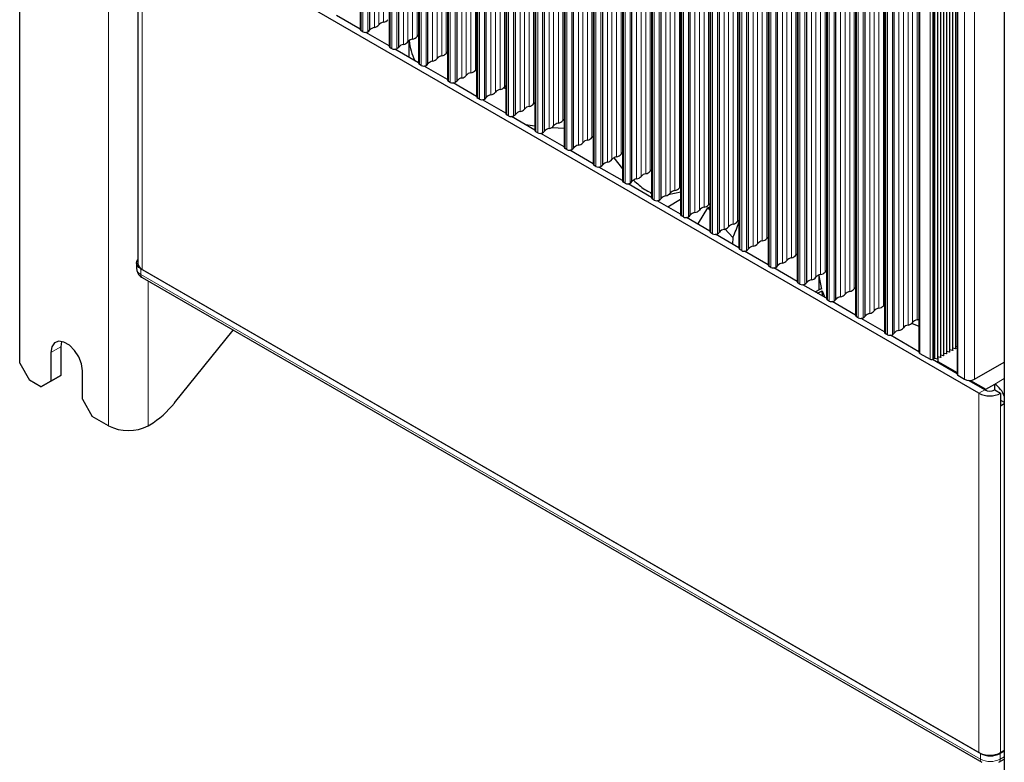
# Paper-space layout 'Blatt2' of a CAD drawing. Header units: millimetres. Extents: x 5 to 418, y 2 to 292.
# Tile 59 of 77: x 234 to 290, y 101 to 143. Entities that reach past the tile are written whole.
import ezdxf

# ---------------------------------------------------------------- set-up
doc = ezdxf.new("R2010")
doc.units = ezdxf.units.MM

psp = doc.layouts.new('Blatt2')

# ---------------------------------------------------------------- linework, layer by layer
at = {"color": 7, "linetype": 'Continuous', "lineweight": 25}
for p, q in [((234.033, 123.544), (234.033, 244.719)), ((253.526, 222.67), (253.526, 142.649)), ((254.074, 142.603), (254.074, 222.624)), ((255.195, 221.706), (255.195, 141.685)), ((255.742, 141.64), (255.742, 221.661)), ((256.863, 220.743), (256.863, 140.722)), ((257.411, 140.677), (257.411, 220.698)), ((258.532, 219.78), (258.532, 139.759)), ((259.08, 139.713), (259.08, 219.734)), ((260.201, 218.816), (260.201, 138.795)), ((260.749, 138.75), (260.749, 218.771)), ((261.87, 217.853), (261.87, 137.832)), ((262.417, 137.787), (262.417, 217.808)), ((263.539, 216.89), (263.539, 136.869)), ((264.086, 136.823), (264.086, 216.844)), ((265.207, 215.926), (265.207, 135.905)), ((265.755, 135.86), (265.755, 215.881)), ((266.876, 214.963), (266.876, 134.942)), ((267.424, 134.896), (267.424, 214.917)), ((268.545, 214), (268.545, 133.979)), ((269.092, 133.933), (269.092, 213.954)), ((290.416, 213.205), (290.416, 90.724)), ((270.214, 213.036), (270.214, 133.015)), ((270.761, 132.97), (270.761, 212.991)), ((271.882, 212.073), (271.882, 132.052)), ((272.43, 132.006), (272.43, 212.027)), ((273.551, 211.109), (273.551, 131.088)), ((274.099, 131.043), (274.099, 211.064)), ((275.22, 210.146), (275.22, 130.125)), ((275.768, 130.08), (275.768, 210.101)), ((276.889, 209.183), (276.889, 129.162)), ((277.436, 129.116), (277.436, 209.137)), ((278.557, 208.219), (278.557, 128.198)), ((279.105, 128.153), (279.105, 208.174)), ((280.226, 207.256), (280.226, 127.235)), ((280.774, 127.19), (280.774, 207.211)), ((281.895, 206.293), (281.895, 126.272)), ((282.443, 126.226), (282.443, 206.247)), ((283.564, 205.329), (283.564, 125.308)), ((284.111, 125.263), (284.111, 205.284)), ((285.523, 204.199), (285.523, 124.178)), ((287.299, 124.178), (287.299, 204.199)), ((287.472, 124.278), (287.472, 204.299)), ((287.644, 124.377), (287.644, 204.398)), ((286.608, 123.779), (286.608, 203.8)), ((286.781, 123.879), (286.781, 203.9)), ((286.953, 123.979), (286.953, 204)), ((287.126, 124.078), (287.126, 204.099)), ((287.71, 202.917), (287.71, 122.896)), ((240.79, 149.837), (240.79, 129.26)), ((288.961, 121.818), (241.048, 149.478)), ((253.526, 142.666), (252.184, 143.441)), ((253.684, 142.51), (253.584, 142.567)), ((255.195, 141.703), (253.853, 142.477)), ((255.352, 141.547), (255.253, 141.604)), ((256.313, 141.996), (256.313, 141.057)), ((256.863, 140.74), (255.522, 141.514)), ((257.021, 140.583), (256.922, 140.64)), ((258.532, 139.776), (257.191, 140.551)), ((260.125, 140.315), (260.201, 140.248)), ((260.132, 140.325), (260.201, 140.265)), ((258.69, 139.62), (258.591, 139.677)), ((260.201, 138.813), (258.86, 139.587)), ((261.763, 139.315), (261.87, 139.271)), ((261.774, 139.327), (261.87, 139.288)), ((260.359, 138.657), (260.26, 138.714)), ((261.87, 137.85), (260.528, 138.624)), ((262.027, 137.693), (261.928, 137.75)), ((263.539, 136.886), (262.197, 137.661)), ((262.993, 137.201), (263.539, 137.122)), ((263.696, 136.73), (263.597, 136.787)), ((265.207, 135.923), (263.866, 136.697)), ((265.365, 135.766), (265.266, 135.824)), ((266.876, 134.959), (265.535, 135.734)), ((267.034, 134.803), (266.935, 134.86)), ((268.545, 133.996), (267.203, 134.77)), ((268.048, 135.288), (268.545, 134.658)), ((268.702, 133.84), (268.603, 133.897)), ((270.214, 133.033), (268.872, 133.807)), ((270.153, 133.284), (270.214, 133.248)), ((271.892, 133.337), (271.176, 133.178)), ((270.371, 132.876), (270.272, 132.934)), ((271.882, 132.069), (270.541, 132.844)), ((271.143, 132.496), (271.882, 132.923)), ((272.04, 131.913), (271.941, 131.97)), ((273.447, 132.438), (273.551, 132.499)), ((273.447, 132.438), (273.551, 132.298)), ((273.551, 131.106), (272.21, 131.88)), ((273.709, 130.95), (273.61, 131.007)), ((275.22, 130.143), (273.878, 130.917)), ((274.406, 131.23), (274.877, 130.733)), ((274.877, 130.733), (274.843, 130.36)), ((275.378, 129.986), (275.279, 130.043)), ((276.889, 129.179), (275.547, 129.954)), ((240.728, 129.277), (240.728, 128.95)), ((289.046, 101.192), (240.963, 128.95)), ((241.048, 128.901), (288.961, 101.241)), ((277.046, 129.023), (276.947, 129.08)), ((278.557, 128.216), (277.216, 128.99)), ((279.789, 128.577), (279.789, 127.735)), ((241.046, 128.44), (289.129, 100.683)), ((278.715, 128.06), (278.616, 128.117)), ((280.226, 127.253), (278.885, 128.027)), ((279.59, 127.62), (279.9, 127.799)), ((279.724, 127.543), (279.977, 127.689)), ((279.949, 127.77), (279.9, 127.799)), ((279.977, 127.689), (280.141, 127.302)), ((279.999, 127.384), (279.977, 127.689)), ((280.384, 127.096), (280.285, 127.153)), ((281.895, 126.289), (280.554, 127.064)), ((283.505, 126.852), (283.564, 126.797)), ((283.513, 126.861), (283.564, 126.813)), ((282.053, 126.133), (281.954, 126.19)), ((283.564, 125.326), (282.222, 126.1)), ((242.892, 121.258), (246.25, 125.436)), ((283.721, 125.17), (283.622, 125.227)), ((236.429, 124.784), (236.381, 124.475)), ((285.523, 124.195), (283.891, 125.137)), ((235.815, 124.148), (235.815, 122.515)), ((236.381, 124.475), (236.381, 122.842)), ((285.581, 124.096), (286.161, 123.761)), ((287.099, 124.067), (286.953, 124.098)), ((287.272, 124.167), (287.126, 124.198)), ((287.445, 124.267), (287.299, 124.298)), ((287.618, 124.367), (287.472, 124.397)), ((287.71, 124.483), (287.644, 124.497)), ((234.033, 123.544), (234.599, 122.564)), ((287.71, 122.932), (286.298, 123.748)), ((286.331, 123.761), (286.388, 123.795)), ((286.581, 123.768), (286.43, 123.8)), ((286.469, 123.649), (286.613, 123.626)), ((286.754, 123.868), (286.608, 123.899)), ((286.613, 123.897), (286.613, 123.631)), ((286.613, 123.631), (287.71, 122.998)), ((286.613, 123.631), (286.613, 123.565)), ((286.927, 123.968), (286.781, 123.998)), ((288.707, 122.618), (290.416, 123.605)), ((237.625, 121.47), (237.625, 123.103)), ((235.249, 122.189), (234.599, 122.564)), ((235.249, 122.189), (235.815, 122.515)), ((235.815, 122.515), (235.249, 122.189)), ((235.815, 122.515), (236.381, 122.842)), ((236.381, 122.842), (235.815, 122.515)), ((287.745, 122.847), (288.141, 122.618)), ((289.3, 122.014), (288.367, 122.553)), ((288.48, 122.553), (289.357, 122.047)), ((289.357, 122.047), (289.866, 122.341)), ((289.357, 121.987), (289.357, 122.047)), ((289.866, 122.014), (289.866, 122.341)), ((289.866, 122.014), (290.206, 121.818)), ((290.206, 121.818), (290.206, 121.1)), ((237.625, 121.47), (238.191, 120.491)), ((290.206, 121.426), (290.416, 121.305)), ((290.206, 121.1), (290.416, 121.221)), ((239.124, 119.952), (238.191, 120.491)), ((241.387, 119.952), (241.478, 120.004)), ((290.416, 101.33), (290.177, 101.192)), ((290.416, 101.363), (290.206, 101.241)), ((290.094, 100.683), (290.416, 100.868))]:
    psp.add_line(p, q, dxfattribs=at)
at = {"color": 7, "linetype": 'Continuous', "lineweight": 18}
for p, q in [((239.124, 119.952), (239.124, 242.433)), ((254.342, 142.758), (254.342, 222.779)), ((254.597, 142.905), (254.597, 222.926)), ((254.865, 143.06), (254.865, 223.081)), ((253.584, 142.567), (253.584, 222.588)), ((253.684, 142.51), (253.684, 222.531)), ((253.966, 142.51), (253.966, 222.531)), ((256.789, 142.244), (256.789, 222.265)), ((255.253, 141.604), (255.253, 221.625)), ((256.011, 141.795), (256.011, 221.816)), ((256.266, 141.942), (256.266, 221.963)), ((256.534, 142.097), (256.534, 222.118)), ((255.352, 141.547), (255.352, 221.568)), ((255.635, 141.547), (255.635, 221.568)), ((258.203, 141.134), (258.203, 221.155)), ((258.458, 141.281), (258.458, 221.302)), ((256.922, 140.64), (256.922, 220.661)), ((257.021, 140.583), (257.021, 220.604)), ((257.304, 140.583), (257.304, 220.604)), ((257.68, 140.832), (257.68, 220.853)), ((257.934, 140.979), (257.934, 221)), ((259.603, 140.015), (259.603, 220.036)), ((259.872, 140.17), (259.872, 220.191)), ((260.126, 140.317), (260.126, 220.338)), ((258.591, 139.677), (258.591, 219.698)), ((258.69, 139.62), (258.69, 219.641)), ((258.973, 139.62), (258.973, 219.641)), ((259.348, 139.868), (259.348, 219.889)), ((261.795, 139.354), (261.795, 219.375)), ((261.017, 138.905), (261.017, 218.926)), ((261.272, 139.052), (261.272, 219.073)), ((261.54, 139.207), (261.54, 219.228)), ((260.26, 138.714), (260.26, 218.735)), ((260.359, 138.657), (260.359, 218.678)), ((260.641, 138.657), (260.641, 218.678)), ((263.209, 138.244), (263.209, 218.265)), ((263.464, 138.391), (263.464, 218.412)), ((261.928, 137.75), (261.928, 217.771)), ((262.027, 137.693), (262.027, 217.714)), ((262.31, 137.693), (262.31, 217.714)), ((262.686, 137.942), (262.686, 217.963)), ((262.941, 138.089), (262.941, 218.11)), ((264.609, 137.125), (264.609, 217.146)), ((264.878, 137.28), (264.878, 217.301)), ((265.133, 137.427), (265.133, 217.448)), ((263.597, 136.787), (263.597, 216.808)), ((263.696, 136.73), (263.696, 216.751)), ((263.979, 136.73), (263.979, 216.751)), ((264.355, 136.978), (264.355, 216.999)), ((266.023, 136.015), (266.023, 216.036)), ((266.278, 136.162), (266.278, 216.183)), ((266.547, 136.317), (266.547, 216.338)), ((266.801, 136.464), (266.801, 216.485)), ((265.266, 135.824), (265.266, 215.845)), ((265.365, 135.766), (265.365, 215.787)), ((265.648, 135.766), (265.648, 215.787)), ((268.47, 135.501), (268.47, 215.522)), ((266.935, 134.86), (266.935, 214.881)), ((267.034, 134.803), (267.034, 214.824)), ((267.317, 134.803), (267.317, 214.824)), ((267.692, 135.051), (267.692, 215.072)), ((267.947, 135.199), (267.947, 215.22)), ((268.216, 135.354), (268.216, 215.375)), ((269.616, 134.235), (269.616, 214.256)), ((269.884, 134.39), (269.884, 214.411)), ((270.139, 134.537), (270.139, 214.558)), ((268.603, 133.897), (268.603, 213.918)), ((268.702, 133.84), (268.702, 213.861)), ((268.985, 133.84), (268.985, 213.861)), ((269.361, 134.088), (269.361, 214.109)), ((271.03, 133.125), (271.03, 213.146)), ((271.285, 133.272), (271.285, 213.293)), ((271.553, 133.427), (271.553, 213.448)), ((271.808, 133.574), (271.808, 213.595)), ((270.272, 132.934), (270.272, 212.955)), ((270.371, 132.876), (270.371, 212.897)), ((270.654, 132.876), (270.654, 212.897)), ((273.477, 132.611), (273.477, 212.632)), ((272.699, 132.161), (272.699, 212.182)), ((272.953, 132.308), (272.953, 212.329)), ((273.222, 132.463), (273.222, 212.484)), ((271.941, 131.97), (271.941, 211.991)), ((272.04, 131.913), (272.04, 211.934)), ((272.323, 131.913), (272.323, 211.934)), ((274.891, 131.5), (274.891, 211.521)), ((275.145, 131.647), (275.145, 211.668)), ((273.61, 131.007), (273.61, 211.028)), ((273.709, 130.95), (273.709, 210.971)), ((273.992, 130.95), (273.992, 210.971)), ((274.367, 131.198), (274.367, 211.219)), ((274.622, 131.345), (274.622, 211.366)), ((276.291, 130.382), (276.291, 210.403)), ((276.559, 130.537), (276.559, 210.558)), ((276.814, 130.684), (276.814, 210.705)), ((275.279, 130.043), (275.279, 210.064)), ((275.378, 129.986), (275.378, 210.007)), ((275.66, 129.986), (275.66, 210.007)), ((276.036, 130.235), (276.036, 210.256)), ((277.705, 129.271), (277.705, 209.292)), ((277.96, 129.418), (277.96, 209.439)), ((278.228, 129.573), (278.228, 209.594)), ((278.483, 129.72), (278.483, 209.741)), ((276.947, 129.08), (276.947, 209.101)), ((277.046, 129.023), (277.046, 209.044)), ((277.329, 129.023), (277.329, 209.044)), ((279.897, 128.61), (279.897, 208.631)), ((280.152, 128.757), (280.152, 208.778)), ((278.616, 128.117), (278.616, 208.138)), ((278.715, 128.06), (278.715, 208.081)), ((278.998, 128.06), (278.998, 208.081)), ((279.374, 128.308), (279.374, 208.329)), ((279.628, 128.455), (279.628, 208.476)), ((281.297, 127.492), (281.297, 207.513)), ((281.566, 127.647), (281.566, 207.668)), ((281.82, 127.794), (281.82, 207.815)), ((280.285, 127.153), (280.285, 207.174)), ((280.384, 127.096), (280.384, 207.117)), ((280.667, 127.096), (280.667, 207.117)), ((281.042, 127.345), (281.042, 207.366)), ((282.711, 126.381), (282.711, 206.402)), ((282.966, 126.528), (282.966, 206.549)), ((283.234, 126.683), (283.234, 206.704)), ((283.489, 126.83), (283.489, 206.851)), ((281.954, 126.19), (281.954, 206.211)), ((282.053, 126.133), (282.053, 206.154)), ((282.335, 126.133), (282.335, 206.154)), ((285.158, 125.867), (285.158, 205.888)), ((285.426, 126.022), (285.426, 206.043)), ((283.622, 125.227), (283.622, 205.248)), ((284.38, 125.418), (284.38, 205.439)), ((284.635, 125.565), (284.635, 205.586)), ((284.903, 125.72), (284.903, 205.741)), ((283.721, 125.17), (283.721, 205.191)), ((284.004, 125.17), (284.004, 205.191)), ((285.581, 124.096), (285.581, 204.117)), ((287.272, 124.167), (287.272, 204.188)), ((287.445, 124.267), (287.445, 204.288)), ((287.618, 124.367), (287.618, 204.388)), ((286.161, 123.761), (286.161, 203.782)), ((286.331, 203.782), (286.331, 123.761)), ((286.388, 123.795), (286.388, 203.816)), ((286.43, 123.8), (286.43, 203.821)), ((286.581, 123.768), (286.581, 203.789)), ((286.754, 123.868), (286.754, 203.889)), ((286.927, 123.968), (286.927, 203.989)), ((287.099, 124.067), (287.099, 204.088)), ((287.745, 202.868), (287.745, 122.847)), ((288.141, 122.618), (288.141, 202.639)), ((288.707, 122.618), (288.707, 202.639)), ((241.048, 149.478), (241.048, 128.901)), ((240.963, 128.624), (240.963, 128.95)), ((240.963, 128.624), (289.046, 100.866)), ((241.387, 119.952), (241.387, 128.243)), ((235.815, 124.148), (236.381, 124.475)), ((290.416, 122.658), (289.866, 122.341)), ((289.3, 122.014), (288.961, 121.818)), ((288.961, 101.241), (288.961, 121.818)), ((290.206, 121.1), (290.206, 101.241)), ((289.046, 100.866), (289.046, 101.192)), ((290.177, 100.866), (290.177, 101.192)), ((290.177, 100.866), (290.416, 101.003))]:
    psp.add_line(p, q, dxfattribs=at)
at = {"color": 7, "linetype": 'Continuous', "lineweight": 25, "flags": 128}
for points in [[(264.499, 137.03), (264.859, 137.011), (265.207, 137.001)], [(272.874, 131.497), (272.901, 131.549), (273.447, 132.438)], [(240.963, 128.95), (240.863, 129.02), (240.789, 129.1), (240.744, 129.187), (240.728, 129.277), (240.744, 129.367), (240.789, 129.454), (240.79, 129.454)], [(279.794, 128.579), (279.805, 128.45), (279.949, 127.77)], [(285.113, 125.817), (285.189, 125.784), (285.523, 125.651)], [(285.125, 125.828), (285.189, 125.8), (285.523, 125.667)], [(237.625, 123.103), (237.571, 123.492), (237.413, 123.898), (237.173, 124.27), (236.877, 124.565), (236.563, 124.746), (236.267, 124.792), (236.027, 124.698), (235.87, 124.474), (235.815, 124.148)], [(287.126, 124.078), (287.126, 124.076), (287.124, 124.073), (287.12, 124.07), (287.116, 124.068), (287.111, 124.067), (287.105, 124.067), (287.099, 124.067)], [(287.299, 124.178), (287.298, 124.176), (287.296, 124.172), (287.293, 124.17), (287.289, 124.168), (287.283, 124.167), (287.278, 124.167), (287.272, 124.167)], [(287.472, 124.278), (287.471, 124.275), (287.469, 124.272), (287.466, 124.27), (287.461, 124.268), (287.456, 124.266), (287.45, 124.266), (287.445, 124.267)], [(287.644, 124.377), (287.644, 124.375), (287.642, 124.372), (287.639, 124.369), (287.634, 124.367), (287.629, 124.366), (287.623, 124.366), (287.618, 124.367)], [(286.608, 123.779), (286.607, 123.777), (286.605, 123.774), (286.602, 123.771), (286.598, 123.769), (286.592, 123.768), (286.587, 123.768), (286.581, 123.768)], [(286.781, 123.879), (286.78, 123.876), (286.778, 123.873), (286.775, 123.871), (286.77, 123.869), (286.765, 123.868), (286.759, 123.867), (286.754, 123.868)], [(286.953, 123.979), (286.953, 123.976), (286.951, 123.973), (286.948, 123.97), (286.943, 123.968), (286.938, 123.967), (286.932, 123.967), (286.927, 123.968)]]:
    psp.add_lwpolyline(points, dxfattribs=at)
at = {"color": 7, "linetype": 'Continuous', "lineweight": 25}
for centre, radius, start, end in [((253.626, 142.659), 0.1, 185.6224, 245.6977), ((254.403, 142.343), 0.42, 98.3462, 141.6484), ((254.28, 143.16), 0.406, 278.7655, 321.2291), ((254.926, 142.645), 0.42, 98.3462, 141.6484), ((254.803, 143.462), 0.406, 278.7655, 321.2291), ((253.825, 142.783), 0.307, 242.6097, 297.3903), ((253.807, 142.801), 0.332, 298.7027, 323.4072), ((256.595, 141.681), 0.42, 98.3462, 141.6484), ((256.472, 142.498), 0.406, 278.7655, 321.2291), ((257.025, 142.084), 0.286, 124.5088, 145.8427), ((255.295, 141.695), 0.1, 185.6224, 245.6977), ((255.494, 141.82), 0.307, 242.6097, 297.3903), ((255.476, 141.838), 0.332, 298.7027, 323.4072), ((256.072, 141.379), 0.42, 98.3462, 141.6484), ((255.949, 142.196), 0.406, 278.7655, 321.2291), ((259.622, 142.344), 3.311, 185.8183, 206.7465), ((257.618, 141.233), 0.406, 278.7655, 321.2291), ((258.264, 140.718), 0.42, 98.3462, 141.6484), ((258.141, 141.535), 0.406, 278.7655, 321.2291), ((258.694, 141.12), 0.286, 124.5088, 145.8427), ((256.963, 140.732), 0.1, 185.6224, 245.6977), ((257.162, 140.856), 0.307, 242.6097, 297.3903), ((257.144, 140.875), 0.332, 298.7027, 323.4072), ((257.741, 140.416), 0.42, 98.3462, 141.6484), ((259.409, 139.453), 0.42, 98.3462, 141.6484), ((259.287, 140.27), 0.406, 278.7655, 321.2291), ((259.933, 139.755), 0.42, 98.3462, 141.6484), ((259.81, 140.572), 0.406, 278.7655, 321.2291), ((260.363, 140.157), 0.286, 124.5088, 145.8427), ((258.632, 139.769), 0.1, 185.6224, 245.6977), ((258.831, 139.893), 0.307, 242.6097, 297.3903), ((258.813, 139.911), 0.332, 298.7027, 323.4072), ((261.479, 139.608), 0.406, 278.7655, 321.2291), ((262.032, 139.193), 0.286, 124.5088, 145.8427), ((260.301, 138.805), 0.1, 185.6224, 245.6977), ((260.482, 138.948), 0.332, 298.7027, 323.4072), ((261.078, 138.489), 0.42, 98.3462, 141.6484), ((260.955, 139.306), 0.406, 278.7655, 321.2291), ((261.601, 138.791), 0.42, 98.3462, 141.6484), ((260.5, 138.93), 0.307, 242.6097, 297.3903), ((263.27, 137.828), 0.42, 98.3462, 141.6484), ((263.147, 138.645), 0.406, 278.7655, 321.2291), ((263.701, 138.23), 0.286, 124.5088, 145.8427), ((261.97, 137.842), 0.1, 185.6224, 245.6977), ((262.169, 137.966), 0.307, 242.6097, 297.3903), ((262.151, 137.985), 0.332, 298.7027, 323.4072), ((262.747, 137.526), 0.42, 98.3462, 141.6484), ((262.624, 138.343), 0.406, 278.7655, 321.2291), ((264.293, 137.38), 0.406, 278.7655, 321.2291), ((264.939, 136.865), 0.42, 98.3462, 141.6484), ((264.816, 137.682), 0.406, 278.7655, 321.2291), ((265.369, 137.267), 0.286, 124.5088, 145.8427), ((263.638, 136.878), 0.1, 185.6224, 245.6977), ((263.838, 137.003), 0.307, 242.6097, 297.3903), ((263.819, 137.021), 0.332, 298.7027, 323.4072), ((264.416, 136.562), 0.42, 98.3462, 141.6484), ((266.485, 136.718), 0.406, 278.7655, 321.2291), ((267.038, 136.303), 0.286, 124.5088, 145.8427), ((265.307, 135.915), 0.1, 185.6224, 245.6977), ((266.084, 135.599), 0.42, 98.3462, 141.6484), ((265.962, 136.416), 0.406, 278.7655, 321.2291), ((266.608, 135.901), 0.42, 98.3462, 141.6484), ((265.506, 136.039), 0.307, 242.6097, 297.3903), ((265.488, 136.058), 0.332, 298.7027, 323.4072), ((268.277, 134.938), 0.42, 98.3462, 141.6484), ((268.154, 135.755), 0.406, 278.7655, 321.2291), ((268.707, 135.34), 0.286, 124.5088, 145.8427), ((266.976, 134.952), 0.1, 185.6224, 245.6977), ((267.175, 135.076), 0.307, 242.6097, 297.3903), ((267.157, 135.094), 0.332, 298.7027, 323.4072), ((267.753, 134.636), 0.42, 98.3462, 141.6484), ((267.63, 135.453), 0.406, 278.7655, 321.2291), ((269.299, 134.489), 0.406, 278.7655, 321.2291), ((269.945, 133.974), 0.42, 98.3462, 141.6484), ((269.822, 134.792), 0.406, 278.7655, 321.2291), ((270.376, 134.377), 0.286, 124.5088, 145.8427), ((268.645, 133.988), 0.1, 185.6224, 245.6977), ((268.844, 134.113), 0.307, 242.6097, 297.3903), ((268.826, 134.131), 0.332, 298.7027, 323.4072), ((269.422, 133.672), 0.42, 98.3462, 141.6484), ((272.044, 133.413), 0.286, 124.5088, 145.8427), ((271.091, 132.709), 0.42, 98.3462, 141.6484), ((270.968, 133.526), 0.406, 278.7655, 321.2291), ((271.614, 133.011), 0.42, 98.3462, 141.6484), ((271.491, 133.828), 0.406, 278.7655, 321.2291), ((270.314, 133.025), 0.1, 185.6224, 245.6977), ((270.513, 133.149), 0.307, 242.6097, 297.3903), ((270.495, 133.168), 0.332, 298.7027, 323.4072), ((273.16, 132.865), 0.406, 278.7655, 321.2291), ((273.713, 132.45), 0.286, 124.5088, 145.8427), ((271.982, 132.062), 0.1, 185.6224, 245.6977), ((272.163, 132.204), 0.332, 298.7027, 323.4072), ((272.76, 131.746), 0.42, 98.3462, 141.6484), ((272.637, 132.563), 0.406, 278.7655, 321.2291), ((273.283, 132.048), 0.42, 98.3462, 141.6484), ((272.181, 132.186), 0.307, 242.6097, 297.3903), ((274.952, 131.084), 0.42, 98.3462, 141.6484), ((274.829, 131.901), 0.406, 278.7655, 321.2291), ((275.382, 131.487), 0.286, 124.5088, 145.8427), ((273.651, 131.098), 0.1, 185.6224, 245.6977), ((273.85, 131.223), 0.307, 242.6097, 297.3903), ((273.832, 131.241), 0.332, 298.7027, 323.4072), ((274.428, 130.782), 0.42, 98.3462, 141.6484), ((274.305, 131.599), 0.406, 278.7655, 321.2291), ((275.974, 130.636), 0.406, 278.7655, 321.2291), ((276.62, 130.121), 0.42, 98.3462, 141.6484), ((276.497, 130.938), 0.406, 278.7655, 321.2291), ((277.051, 130.523), 0.286, 124.5088, 145.8427), ((275.32, 130.135), 0.1, 185.6224, 245.6977), ((275.519, 130.259), 0.307, 242.6097, 297.3903), ((275.501, 130.278), 0.332, 298.7027, 323.4072), ((276.097, 129.819), 0.42, 98.3462, 141.6484), ((278.166, 129.975), 0.406, 278.7655, 321.2291), ((278.72, 129.56), 0.286, 124.5088, 145.8427), ((241.23, 129.304), 0.443, 185.6948, 245.6253), ((276.989, 129.172), 0.1, 185.6224, 245.6977), ((277.766, 128.856), 0.42, 98.3462, 141.6484), ((277.643, 129.673), 0.406, 278.7655, 321.2291), ((278.289, 129.158), 0.42, 98.3462, 141.6484), ((277.188, 129.296), 0.307, 242.6097, 297.3903), ((277.17, 129.314), 0.332, 298.7027, 323.4072), ((279.958, 128.194), 0.42, 98.3462, 141.6484), ((279.835, 129.011), 0.406, 278.7655, 321.2291), ((280.388, 128.596), 0.286, 124.5088, 145.8427), ((278.657, 128.208), 0.1, 185.6224, 245.6977), ((278.857, 128.333), 0.307, 242.6097, 297.3903), ((278.838, 128.351), 0.332, 298.7027, 323.4072), ((279.435, 127.892), 0.42, 98.3462, 141.6484), ((279.312, 128.709), 0.406, 278.7655, 321.2291), ((280.981, 127.746), 0.406, 278.7655, 321.2291), ((281.627, 127.231), 0.42, 98.3462, 141.6484), ((281.504, 128.048), 0.406, 278.7655, 321.2291), ((282.057, 127.633), 0.286, 124.5088, 145.8427), ((280.326, 127.245), 0.1, 185.6224, 245.6977), ((280.525, 127.369), 0.307, 242.6097, 297.3903), ((280.507, 127.388), 0.332, 298.7027, 323.4072), ((281.103, 126.929), 0.42, 98.3462, 141.6484), ((283.726, 126.67), 0.286, 124.5088, 145.8427), ((282.772, 125.965), 0.42, 98.3462, 141.6484), ((282.649, 126.783), 0.406, 278.7655, 321.2291), ((283.295, 126.268), 0.42, 98.3462, 141.6484), ((283.173, 127.085), 0.406, 278.7655, 321.2291), ((281.995, 126.282), 0.1, 185.6224, 245.6977), ((282.194, 126.406), 0.307, 242.6097, 297.3903), ((282.176, 126.424), 0.332, 298.7027, 323.4072), ((284.841, 126.121), 0.406, 278.7655, 321.2291), ((285.487, 125.606), 0.42, 98.3462, 141.6484), ((285.302, 126.602), 0.593, 282.1589, 291.8774), ((283.664, 125.318), 0.1, 185.6224, 245.6977), ((283.845, 125.461), 0.332, 298.7027, 323.4072), ((284.441, 125.002), 0.42, 98.3462, 141.6484), ((284.318, 125.819), 0.406, 278.7655, 321.2291), ((284.964, 125.304), 0.42, 98.3462, 141.6484), ((283.863, 125.442), 0.307, 242.6097, 297.3903), ((285.623, 124.188), 0.101, 185.6948, 245.6253), ((286.246, 123.925), 0.184, 242.6097, 297.3903), ((286.417, 123.739), 0.0621, 77.3817, 117.2046), ((287.77, 122.902), 0.0604, 185.6948, 245.6253), ((288.424, 123.164), 0.615, 242.6097, 297.3903), ((289.583, 123.019), 1.353, 242.6097, 297.3903), ((289.583, 122.56), 0.615, 242.6097, 297.3903), ((289.134, 121.199), 1.356, 19.0463, 57.3156), ((238.788, 124.462), 5.207, 301.1059, 322.0213), ((240.256, 122.135), 2.459, 242.6097, 297.3903), ((289.583, 102.442), 1.353, 242.6097, 297.3903), ((289.612, 102.284), 1.23, 242.6097, 297.3903)]:
    psp.add_arc(centre, radius, start, end, dxfattribs=at)
at = {"color": 7, "linetype": 'Continuous', "lineweight": 18}
for centre, radius, start, end in [((241.129, 128.99), 0.402, 185.6948, 245.6253), ((241.159, 128.602), 0.197, 173.7012, 234.9867), ((289.246, 100.846), 0.201, 174.38, 234.2973), ((289.612, 101.957), 1.23, 242.6097, 297.3903), ((289.977, 100.846), 0.201, 305.7009, 5.6201)]:
    psp.add_arc(centre, radius, start, end, dxfattribs=at)
at = {"color": 7, "linetype": 'Continuous', "lineweight": 25}
psp.add_ellipse((267.397, 130.699), major_axis=(6.889, 9.159), ratio=0.565784, start_param=5.118062, end_param=5.204749, dxfattribs=at)
for points, knots in [([(269.191, 134.02), (269.395, 133.824), (269.703, 133.529), (270.052, 133.367), (270.169, 133.313)], [0, 0, 0, 0, 0.664025, 1, 1, 1, 1]), ([(240.729, 128.949), (240.738, 128.878), (240.753, 128.742), (240.871, 128.562), (240.985, 128.482), (241.046, 128.44)], [0, 0, 0, 0, 0.336158, 0.649321, 1, 1, 1, 1])]:
    psp.add_open_spline(points, degree=3, knots=knots, dxfattribs=at)

doc.saveas('drawing.dxf')
